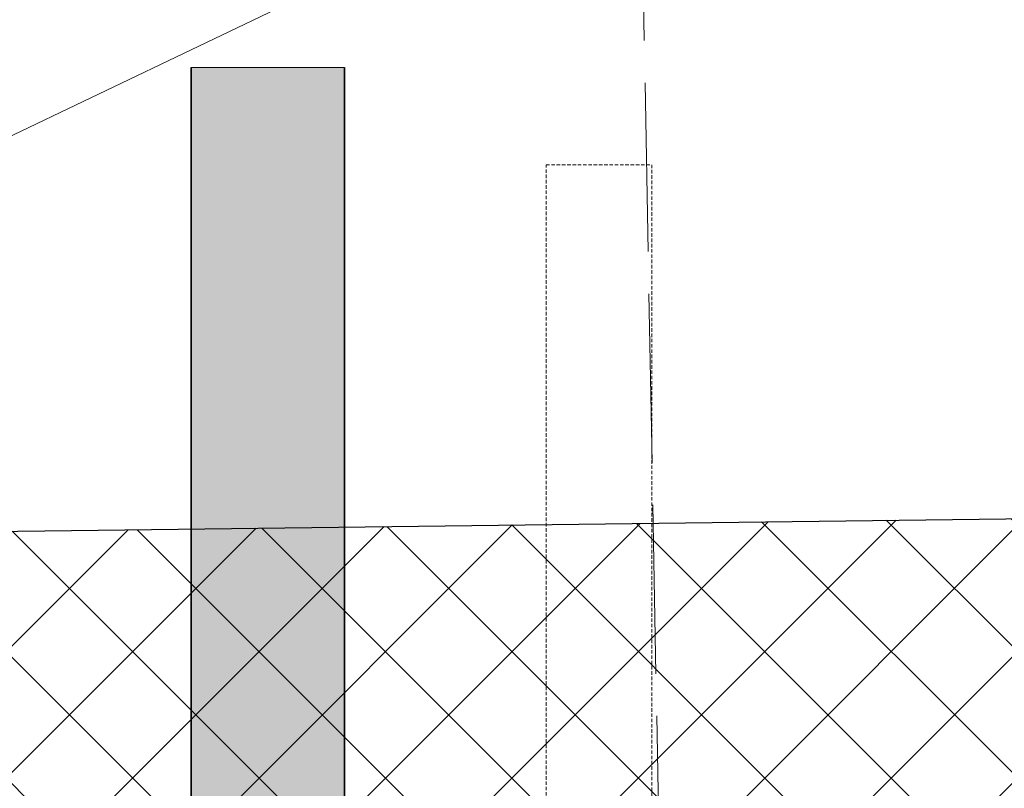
# Model space of a CAD drawing. Header units: millimetres. Extents: x 3501050 to 3719646, y 122984 to 158395.
# Tile 53 of 76: x 3517679 to 3518379, y 152791 to 153337. Entities that reach past the tile are written whole.
import ezdxf

# ---------------------------------------------------------------- set-up
doc = ezdxf.new("R2010")
doc.units = ezdxf.units.MM
doc.linetypes.add('ACAD_ISO02W100', pattern=[15, 12, -3])
doc.linetypes.add('HIDDEN', pattern=[0.375, 0.25, -0.125])
doc.layers.get('0').update_dxf_attribs({"color": 8})
for name, color, linetype, lineweight in [('A-WALL', 12, 'Continuous', 30), ('A-Wall Hatch', 8, 'Continuous', 5), ('CUTOUT', 8, 'Continuous', 20), ('KIOSK', 10, 'Continuous', 5), ('P-PIPE', 1, 'Continuous', 35)]:
    doc.layers.add(name, color=color, linetype=linetype, lineweight=lineweight)
doc.layers.add('Beam', color=7, linetype='ACAD_ISO02W100', lineweight=13, true_color=0x3f7f00)

# ---------------------------------------------------------------- blocks, each defined once
blk = doc.blocks.new('ea')
at = {"layer": 'P-PIPE', "lineweight": 5, "true_color": 0xff5c5c, "transparency": 33554559}
blk.add_hatch(color=11, dxfattribs=at).paths.add_polyline_path([(3636305.89, 154074.37), (3636196.88, 154074.37), (3636196.88, 153108.74), (3636305.89, 153108.46), (3636305.89, 153109.22)])
blk.add_line((3636305.89, 154074.37), (3636196.89, 154074.37))
at = {"layer": 'P-PIPE', "color": 1, "true_color": 0xff0000}
for p, q in [((3636196.89, 153458.36), (3636196.89, 154074.37)), ((3636196.89, 153458.36), (3636196.89, 154074.37)), ((3636196.89, 153458.36), (3636196.89, 154074.37)), ((3636305.89, 154074.37), (3636305.89, 153458.36)), ((3636305.89, 154074.37), (3636305.89, 153458.36)), ((3636305.89, 154074.37), (3636305.89, 153458.36))]:
    blk.add_line(p, q, dxfattribs=at)
blk = doc.blocks.new('A$Cca2f4f65')
at = {"linetype": 'HIDDEN', "ltscale": 10}
blk.add_lwpolyline([(6117.93, -784.31), (6192.93, -784.31), (6192.92, -4300.14, -1.000078), (6117.92, -4300.14)], format="xyb", close=True, dxfattribs=at)
blk.add_blockref('ea', (-3630331.05, -154789.54))

msp = doc.modelspace()

# ---------------------------------------------------------------- hatches: boundary and pattern name
at = {"layer": 'A-Wall Hatch', "ltscale": 0.25}
h = msp.add_hatch(dxfattribs=at)
h.set_pattern_fill('ANSI37', color=256, scale=20)
h.set_pattern_definition([(45, (-57639.53, 1301.51), (-44.9012806, 44.9012806), []), (135, (-57639.53, 1301.51), (-44.9012806, -44.9012806), [])])
h.paths.add_polyline_path([(3518099.63, 154699.79), (3511903.93, 154610.34), (3511906.74, 154408.07), (3511906.77, 154408.07), (3516773.62, 154478.33), (3516773.62, 154479.06), (3516823.62, 154479.05), (3516823.62, 154445.26), (3516824.06, 154408.06), (3516824.65, 154408.06), (3516824.64, 154358.07), (3516824.78, 154358.07), (3516824.78, 154346.07), (3516824.89, 154336.87), (3517054.88, 154339.62), (3517053.23, 154480.07), (3518102.19, 154493.36)])
h.paths.add_polyline_path([(3517060.57, 153854.71), (3516830.58, 153851.96), (3516836.37, 153359.02), (3516841.52, 153359.02), (3516841.52, 153309.02), (3516836.95, 153309.02), (3516842.49, 152837.33), (3516843.36, 152837.33), (3516843.36, 152763.33), (3516843.71, 152733.4), (3517075.99, 152736.3), (3517073.09, 152966.28), (3517070.99, 152966.26)])
h.paths.add_polyline_path([(3519678.77, 152998.92), (3517574.41, 152972.55), (3517577.27, 152742.57), (3519683.03, 152768.95)])
h.paths.add_polyline_path([(3525298.46, 154803.71), (3518099.63, 154699.79), (3518102.19, 154493.36), (3520257.86, 154520.68), (3520263.11, 154101.3), (3520489.59, 154104.12), (3520489.59, 154383.34), (3520487.83, 154524.23), (3522772.48, 154551.32), (3522895.41, 154553.1), (3522907.41, 154553.27), (3522907.41, 154552.92), (3525303.45, 154581.34)])
h.paths.add_polyline_path([(3526389.75, 154566.58), (3526161.47, 154564.17), (3526166.08, 154172.89), (3526178.75, 154172.89), (3526178.75, 153472.89), (3526177.99, 153472.89), (3526224.5, 151099.33), (3526443.35, 151102.15)])

# ---------------------------------------------------------------- linework, layer by layer
at = {"layer": 'A-WALL', "lineweight": 30}
msp.add_lwpolyline([(3520276.8, 153006.36), (3520257.86, 154520.68), (3517053.23, 154480.07), (3517070.99, 152966.26)], close=True, dxfattribs=at)
at = {"layer": 'Beam', "ltscale": 10}
msp.add_line((3518104.16, 154342.31), (3518353.83, 140871.7), dxfattribs=at)
at = {"layer": 'CUTOUT', "ltscale": 100}
msp.add_line((3517071.1, 152966.26), (3520258.21, 154492.97), dxfattribs=at)

# ---------------------------------------------------------------- block references
at = {"layer": 'KIOSK'}
msp.add_blockref('A$Cca2f4f65', (3511935.43, 154018.62), dxfattribs=at)

doc.saveas('drawing.dxf')
